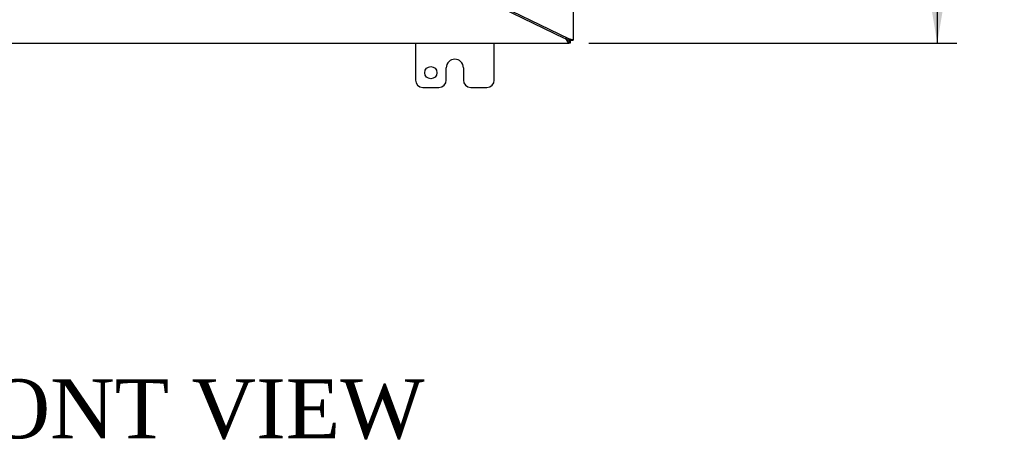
# Model space of a CAD drawing. Header units: inches. Extents: x 1 to 240, y -1 to 159.
# Tile 24 of 103: x 65 to 90, y 58 to 69. Entities that reach past the tile are written whole.
import ezdxf
from ezdxf.enums import TextEntityAlignment as Align

# ---------------------------------------------------------------- set-up
doc = ezdxf.new("R2010")
doc.units = ezdxf.units.IN
doc.header["$MEASUREMENT"] = 0
for name, color, linetype in [('COM43552', 7, 'Continuous'), ('COM43581', 7, 'Continuous'), ('Default', 7, 'Continuous'), ('FET07710', 7, 'Continuous')]:
    doc.layers.add(name, color=color, linetype=linetype)
doc.styles.add('SEACAD_Times_New_Roman', font='times.ttf')
doc.dimstyles.new('HAMMOND_(STH_-_240x160)', dxfattribs={"dimtxt": 1, "dimasz": 1.25, "dimexe": 0.5, "dimexo": 0.5, "dimgap": 0.25, "dimtad": 0, "dimtih": 1, "dimtoh": 1, "dimzin": 0, "dimdsep": 46, "dimtxsty": 'SEACAD_Times_New_Roman', "dimblk1": '_SE_FILLED', "dimblk2": '_SE_FILLED', "dimsah": 1, "dimcen": 0.5, "dimadec": 0, "dimazin": 0, "dimtfac": 0.8, "dimtofl": 0, "dimtmove": 0, "dimatfit": 3, "dimfxl": 1, "dimtolj": 1, "dimtzin": 0, "dimarcsym": 0})

# ---------------------------------------------------------------- blocks, each defined once
blk = doc.blocks.new('SE')
at = {"layer": 'COM43552', "color": 7, "linetype": 'Continuous'}
for p, q in [((79.226, 68.16), (77.127, 69.183)), ((54.146, 68.038), (79.336, 68.038)), ((79.336, 68.11), (79.336, 68.038)), ((79.367, 68.11), (79.336, 68.11)), ((79.367, 68.038), (79.336, 68.038)), ((79.367, 68.11), (79.367, 68.038))]:
    blk.add_line(p, q, dxfattribs=at)
blk.add_arc((79.117, 67.936), 0.25, 57.2798, 64.0371, dxfattribs=at)
for points, knots in [([(79.336, 68.11), (79.331, 68.11), (79.326, 68.111), (79.314, 68.116), (79.307, 68.119), (79.293, 68.127), (79.285, 68.131), (79.269, 68.139), (79.261, 68.142), (79.252, 68.146)], [0, 0, 0, 0, 0.25, 0.25, 0.5, 0.5, 0.75, 0.75, 1, 1, 1, 1]), ([(79.336, 68.038), (79.336, 68.038), (79.335, 68.038), (79.333, 68.039), (79.331, 68.04), (79.329, 68.041), (79.326, 68.042), (79.324, 68.044), (79.322, 68.047), (79.32, 68.049), (79.318, 68.052), (79.315, 68.055), (79.313, 68.058), (79.31, 68.062), (79.308, 68.065), (79.305, 68.069), (79.303, 68.073), (79.297, 68.081), (79.289, 68.094), (79.279, 68.11), (79.269, 68.124), (79.261, 68.135), (79.255, 68.142), (79.252, 68.146)], [0, 0, 0, 0, 0.034983, 0.069765, 0.10434, 0.138705, 0.172854, 0.206783, 0.240488, 0.273963, 0.307205, 0.340209, 0.372973, 0.405492, 0.437763, 0.469782, 0.501546, 0.533053, 0.656289, 0.775233, 0.85213, 0.927053, 1, 1, 1, 1])]:
    blk.add_open_spline(points, degree=3, knots=knots, dxfattribs=at)
at = {"layer": 'COM43581', "color": 7, "linetype": 'Continuous'}
for p, q in [((79.439, 97.963), (79.439, 68.113)), ((79.331, 68.145), (77.127, 69.217)), ((79.367, 68.135), (79.331, 68.145)), ((79.343, 68.135), (79.331, 68.145)), ((79.367, 68.113), (79.439, 68.113)), ((79.367, 68.11), (79.367, 68.113)), ((79.367, 68.11), (79.439, 68.11)), ((79.439, 68.11), (79.439, 68.113))]:
    blk.add_line(p, q, dxfattribs=at)
for points, knots in [([(79.367, 68.113), (79.367, 68.113), (79.367, 68.114), (79.366, 68.115), (79.366, 68.116), (79.364, 68.117), (79.363, 68.118), (79.362, 68.12), (79.359, 68.122), (79.356, 68.124), (79.352, 68.128), (79.348, 68.131), (79.344, 68.134), (79.343, 68.135)], [0, 0, 0, 0, 0.068018, 0.136416, 0.205233, 0.274512, 0.344291, 0.414606, 0.485493, 0.610947, 0.738422, 0.868064, 1, 1, 1, 1]), ([(79.439, 68.113), (79.439, 68.114), (79.437, 68.115), (79.43, 68.118), (79.425, 68.119), (79.411, 68.123), (79.404, 68.125), (79.386, 68.13), (79.377, 68.132), (79.367, 68.135)], [0, 0, 0, 0, 0.25, 0.25, 0.5, 0.5, 0.75, 0.75, 1, 1, 1, 1])]:
    blk.add_open_spline(points, degree=3, knots=knots, dxfattribs=at)
at = {"layer": 'FET07710', "color": 7, "linetype": 'Continuous'}
for p, q in [((75.439, 68.038), (75.439, 67.101)), ((77.439, 67.101), (77.439, 68.038)), ((76.438, 67.631), (76.439, 67.631)), ((76.22, 67.101), (76.22, 67.413)), ((76.657, 67.413), (76.657, 67.101)), ((75.626, 66.913), (76.033, 66.913)), ((76.844, 66.913), (77.251, 66.913))]:
    blk.add_line(p, q, dxfattribs=at)
blk.add_circle((75.829, 67.288), 0.156, dxfattribs=at)
for centre, radius, start, end in [((76.438, 67.413), 0.218, 90, 180), ((76.439, 67.413), 0.218, 0, 90), ((75.626, 67.101), 0.188, 180, 270), ((76.033, 67.101), 0.188, 270, 0), ((76.844, 67.101), 0.188, 180, 270), ((77.251, 67.101), 0.188, 270, 0)]:
    blk.add_arc(centre, radius, start, end, dxfattribs=at)
blk = doc.blocks.new('DMBLK2874')
at = {"layer": 'Default', "linetype": 'Continuous'}
for points in [[(88.892, 96.788), (88.683, 98.038), (88.475, 96.788)], [(88.892, 69.288), (88.475, 69.288), (88.683, 68.038)]]:
    blk.add_hatch(color=7, dxfattribs=at).paths.add_polyline_path(points)
at = {"layer": 'Default', "color": 7, "linetype": 'Continuous'}
for p, q in [((79.836, 98.038), (89.183, 98.038)), ((88.683, 98.038), (88.683, 83.888)), ((88.683, 82.538), (88.683, 68.038)), ((79.836, 68.038), (89.183, 68.038))]:
    blk.add_line(p, q, dxfattribs=at)
at = {"layer": 'Default', "color": 7, "linetype": 'Continuous', "style": 'SEACAD_Times_New_Roman'}
blk.add_text('30.00', height=1, dxfattribs=at).set_placement((86.977, 83.538), align=Align.TOP_LEFT)
blk = doc.blocks.new('_SE_FILLED')
at = {"color": 0}
blk.add_line((0, 0), (-1, 0), dxfattribs=at)
blk.add_solid([(0, 0), (-1, -0.1665), (-1, 0.1665), (0, 0)], dxfattribs=at)

msp = doc.modelspace()

# ---------------------------------------------------------------- block references
at = {"layer": 'Default'}
msp.add_blockref('SE', (0, 0), dxfattribs=at)

# ---------------------------------------------------------------- texts
at = {"layer": 'Default', "color": 7, "linetype": 'Continuous', "style": 'SEACAD_Times_New_Roman'}
msp.add_text('FRONT VIEW', height=1.5, dxfattribs=at).set_placement((61.761, 59.5), align=Align.TOP_LEFT)

# ---------------------------------------------------------------- dimensions: what is measured, and where the dimension line sits
at = {"layer": 'Default', "color": 7, "linetype": 'Continuous'}
dim = msp.add_linear_dim(base=(88.683, 98.038), p1=(79.336, 98.038), p2=(79.336, 68.038), angle=270, text='\\A1;<>', dimstyle='HAMMOND_(STH_-_240x160)', dxfattribs=at)
dim.commit()
dim.dimension.update_dxf_attribs({"geometry": 'DMBLK2874', "text_midpoint": (88.683, 83.038), "dimtype": 161})

doc.saveas('drawing.dxf')
